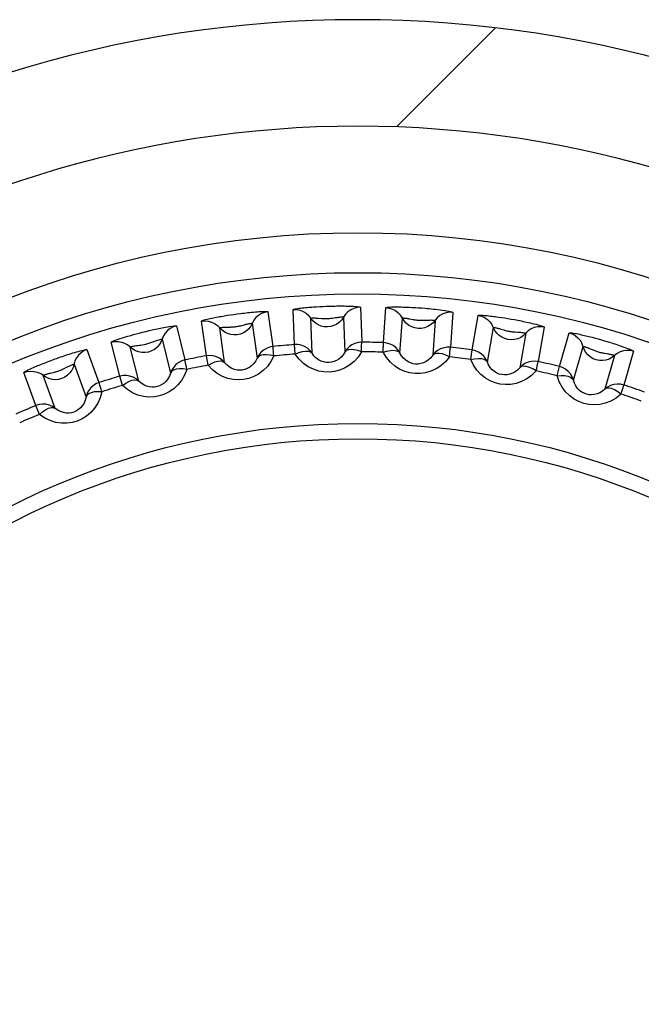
# Model space of a CAD drawing. Header units: millimetres. Extents: x -728 to -141, y -62 to 525.
# Tile 72 of 186: x -444 to -438, y 250 to 260. Entities that reach past the tile are written whole.
import ezdxf

# ---------------------------------------------------------------- set-up
doc = ezdxf.new("R2010")
doc.units = ezdxf.units.MM
doc.header["$LTSCALE"] = 23.1
doc.layers.add('R912005502_AM_0', color=7, linetype='CONTINUOUS')

msp = doc.modelspace()

# ---------------------------------------------------------------- linework, layer by layer
at = {"layer": 'R912005502_AM_0', "color": 7}
for p, q in [((-440.4057, 258.6852), (-439.4754, 259.6154)), ((-441.3621, 256.6417), (-441.3734, 256.9706)), ((-441.1848, 256.9955), (-441.1551, 256.9974)), ((-441.1551, 256.9974), (-441.1249, 256.9991)), ((-441.1249, 256.9991), (-441.0944, 257.0005)), ((-441.0944, 257.0005), (-441.0638, 257.0017)), ((-441.0638, 257.0017), (-441.0326, 257.0028)), ((-440.7435, 256.9926), (-440.7319, 256.6637)), ((-440.5278, 256.6601), (-440.5047, 256.9884)), ((-440.317, 256.9936), (-440.2877, 256.9924)), ((-440.2877, 256.9924), (-440.2577, 256.9909)), ((-440.2577, 256.9909), (-440.2275, 256.9892)), ((-440.2275, 256.9892), (-440.1976, 256.9873)), ((-440.1976, 256.9873), (-440.1674, 256.9852)), ((-442.0505, 256.9065), (-442.0212, 256.9115)), ((-442.0212, 256.9115), (-441.9913, 256.9164)), ((-441.9913, 256.9164), (-441.9611, 256.921)), ((-441.9611, 256.921), (-441.9308, 256.9254)), ((-441.9308, 256.9254), (-441.8999, 256.9297)), ((-441.6113, 256.9498), (-441.5654, 256.6239)), ((-441.1979, 256.5607), (-441.2095, 256.8894)), ((-441.1391, 256.8897), (-441.1094, 256.8872)), ((-440.9014, 256.9002), (-440.8899, 256.5714)), ((-440.3731, 256.5624), (-440.3502, 256.8906)), ((-440.2811, 256.8837), (-440.2524, 256.8782)), ((-439.876, 256.9444), (-439.8988, 256.6162)), ((-439.6962, 256.5913), (-439.6389, 256.9153)), ((-439.4493, 256.9005), (-439.4199, 256.8962)), ((-439.4199, 256.8962), (-439.3899, 256.8915)), ((-439.3899, 256.8915), (-439.3598, 256.8866)), ((-439.3598, 256.8866), (-439.3296, 256.8815)), ((-439.3296, 256.8815), (-439.2989, 256.876)), ((-442.4699, 256.8165), (-442.3901, 256.4972)), ((-442.1898, 256.5361), (-442.2355, 256.862)), ((-442.0181, 256.4727), (-442.064, 256.7985)), ((-441.994, 256.8061), (-441.9642, 256.8067)), ((-441.7586, 256.8414), (-441.7129, 256.5156)), ((-440.0426, 256.869), (-440.0656, 256.5409)), ((-439.5525, 256.4779), (-439.4955, 256.8019)), ((-439.4265, 256.7875), (-439.398, 256.7789)), ((-439.0182, 256.8059), (-439.0752, 256.4818)), ((-442.6051, 256.6933), (-442.5256, 256.3741)), ((-439.1918, 256.7483), (-439.249, 256.4244)), ((-438.8764, 256.4359), (-438.7855, 256.7522)), ((-438.5985, 256.7176), (-438.5697, 256.7102)), ((-438.5697, 256.7102), (-438.5403, 256.7025)), ((-438.5403, 256.7025), (-438.5109, 256.6944)), ((-438.5109, 256.6944), (-438.4814, 256.6861)), ((-443.002, 256.3447), (-443.0815, 256.664)), ((-442.8246, 256.2995), (-442.9042, 256.6187)), ((-441.3554, 256.5522), (-441.3621, 256.6417)), ((-440.5305, 256.5704), (-440.5278, 256.6601)), ((-438.7453, 256.3081), (-438.6547, 256.6243)), ((-438.5876, 256.6028), (-438.5602, 256.5913)), ((-438.4814, 256.6861), (-438.4515, 256.6775)), ((-443.646, 256.4933), (-443.6173, 256.5039)), ((-443.6173, 256.5039), (-443.588, 256.5145)), ((-443.3098, 256.5942), (-443.1972, 256.285)), ((-442.1738, 256.4478), (-442.1898, 256.5361)), ((-439.7083, 256.5023), (-439.6962, 256.5913)), ((-438.3583, 256.5393), (-438.4491, 256.2231)), ((-438.1797, 256.5784), (-438.2702, 256.2621)), ((-443.7305, 256.4606), (-443.7028, 256.4716)), ((-443.7028, 256.4716), (-443.6745, 256.4825)), ((-443.6745, 256.4825), (-443.646, 256.4933)), ((-443.4314, 256.4575), (-443.319, 256.1484)), ((-438.8977, 256.3487), (-438.8764, 256.4359)), ((-443.7897, 256.0693), (-443.9021, 256.3786)), ((-443.6086, 256.043), (-443.7211, 256.3521)), ((-443.6543, 256.3741), (-443.6253, 256.3809)), ((-442.9768, 256.2585), (-443.002, 256.3447)), ((-443.7557, 255.9863), (-443.7897, 256.0693))]:
    msp.add_line(p, q, dxfattribs=at)
for points in [[(-441.3734, 256.9706), (-441.3712, 256.9724), (-441.3659, 256.9744), (-441.3573, 256.9765), (-441.3463, 256.9786), (-441.3337, 256.9806), (-441.3199, 256.9826), (-441.3052, 256.9845), (-441.2899, 256.9863), (-441.2744, 256.9879), (-441.2589, 256.9895), (-441.2437, 256.9909), (-441.2287, 256.9922), (-441.214, 256.9934), (-441.1994, 256.9945), (-441.1848, 256.9955)], [(-441.3734, 256.9706), (-441.3415, 256.9701), (-441.3101, 256.9639), (-441.2803, 256.9523), (-441.2531, 256.9357), (-441.2292, 256.9145)], [(-441.0326, 257.0028), (-440.9999, 257.0035), (-440.9829, 257.0039), (-440.9658, 257.0041), (-440.9486, 257.0042), (-440.9316, 257.0043), (-440.9145, 257.0043), (-440.8969, 257.0041), (-440.8791, 257.0039), (-440.8609, 257.0035), (-440.8426, 257.003), (-440.8246, 257.0023), (-440.8072, 257.0014), (-440.7907, 257.0003), (-440.7757, 256.9991), (-440.7626, 256.9977), (-440.7524, 256.9961), (-440.7461, 256.9944), (-440.7435, 256.9926)], [(-440.7435, 256.9926), (-440.7753, 256.9898), (-440.8062, 256.9815), (-440.8351, 256.9679), (-440.8611, 256.9494), (-440.8834, 256.9266), (-440.9186, 256.8747)], [(-440.5047, 256.9884), (-440.5023, 256.99), (-440.497, 256.9914), (-440.4884, 256.9925), (-440.4774, 256.9935), (-440.465, 256.9942), (-440.4512, 256.9947), (-440.4366, 256.9951), (-440.4215, 256.9953), (-440.4061, 256.9953), (-440.3906, 256.9953), (-440.3754, 256.9951), (-440.3605, 256.9948), (-440.3459, 256.9945), (-440.3315, 256.9941), (-440.317, 256.9936)], [(-440.5047, 256.9884), (-440.473, 256.9845), (-440.4425, 256.9752), (-440.4141, 256.9605), (-440.3887, 256.9411), (-440.3672, 256.9176)], [(-440.1674, 256.9852), (-440.1347, 256.9826), (-440.1171, 256.9811), (-440.0984, 256.9794), (-440.0788, 256.9775), (-440.0585, 256.9754), (-440.0375, 256.9731), (-440.016, 256.9706), (-439.9943, 256.9679), (-439.9726, 256.965), (-439.9516, 256.9619), (-439.9313, 256.9587), (-439.9129, 256.9554), (-439.8973, 256.9521), (-439.8853, 256.9491), (-439.8784, 256.9466), (-439.876, 256.9444)], [(-442.2355, 256.862), (-442.2334, 256.8641), (-442.2284, 256.8666), (-442.22, 256.8696), (-442.2093, 256.8728), (-442.1971, 256.8762), (-442.1835, 256.8796), (-442.1691, 256.883), (-442.1541, 256.8864), (-442.1389, 256.8897), (-442.1236, 256.8928), (-442.1086, 256.8958), (-442.0938, 256.8987), (-442.0793, 256.9014), (-442.0649, 256.904), (-442.0505, 256.9065)], [(-441.8999, 256.9297), (-441.8674, 256.9339), (-441.8506, 256.936), (-441.8336, 256.938), (-441.8165, 256.9399), (-441.7996, 256.9417), (-441.7826, 256.9435), (-441.7651, 256.9452), (-441.7474, 256.9468), (-441.7292, 256.9484), (-441.711, 256.9497), (-441.693, 256.9509), (-441.6756, 256.9519), (-441.659, 256.9526), (-441.644, 256.9529), (-441.6309, 256.9528), (-441.6205, 256.9523), (-441.6141, 256.9513), (-441.6113, 256.9498)], [(-441.6113, 256.9498), (-441.6427, 256.9437), (-441.6725, 256.9322), (-441.6998, 256.9156), (-441.7237, 256.8945), (-441.7436, 256.8695), (-441.7731, 256.8142)], [(-440.9186, 256.8747), (-440.9399, 256.8525), (-440.9647, 256.8342), (-440.9923, 256.8205), (-441.0218, 256.8116), (-441.0524, 256.8079), (-441.0832, 256.8094), (-441.1132, 256.8162), (-441.1417, 256.828), (-441.1677, 256.8445), (-441.1905, 256.8652), (-441.2292, 256.9145)], [(-441.2095, 256.8894), (-441.2086, 256.89), (-441.2063, 256.8906), (-441.2027, 256.8911), (-441.1981, 256.8914), (-441.1928, 256.8917), (-441.1869, 256.8918), (-441.1805, 256.8918), (-441.1738, 256.8917), (-441.167, 256.8914), (-441.16, 256.8911), (-441.153, 256.8907), (-441.146, 256.8902), (-441.1391, 256.8897)], [(-441.1094, 256.8872), (-441.1013, 256.8866), (-441.093, 256.8861), (-441.0844, 256.8856), (-441.0756, 256.8854), (-441.0668, 256.8853), (-441.0578, 256.8854), (-441.0488, 256.8858), (-441.0396, 256.8864), (-441.0303, 256.8872), (-441.021, 256.8882), (-441.0116, 256.8895), (-441.0025, 256.8908), (-440.9766, 256.8948)], [(-440.9766, 256.8948), (-440.9683, 256.8961), (-440.96, 256.8972), (-440.9517, 256.8983), (-440.9436, 256.8993), (-440.9357, 256.9001), (-440.9282, 256.9007), (-440.9211, 256.9011), (-440.9148, 256.9014), (-440.9093, 256.9014), (-440.905, 256.9012), (-440.9023, 256.9008), (-440.9014, 256.9002)], [(-440.0624, 256.8455), (-440.0859, 256.8256), (-440.1125, 256.8101), (-440.1414, 256.7993), (-440.1716, 256.7935), (-440.2025, 256.7931), (-440.2329, 256.7978), (-440.2621, 256.8077), (-440.2892, 256.8224), (-440.3133, 256.8415), (-440.3339, 256.8645), (-440.3672, 256.9176)], [(-440.3502, 256.8906), (-440.3493, 256.8911), (-440.347, 256.8914), (-440.3434, 256.8915), (-440.3389, 256.8914), (-440.3336, 256.8911), (-440.3278, 256.8906), (-440.3216, 256.89), (-440.3151, 256.8892), (-440.3084, 256.8882), (-440.3015, 256.8872), (-440.2947, 256.8861), (-440.2879, 256.8849), (-440.2811, 256.8837)], [(-440.2524, 256.8782), (-440.2445, 256.8767), (-440.2364, 256.8753), (-440.228, 256.874), (-440.2195, 256.8728), (-440.2108, 256.8718), (-440.2022, 256.8709), (-440.1934, 256.8703), (-440.1844, 256.8699), (-440.1752, 256.8696), (-440.1656, 256.8696), (-440.1557, 256.8698), (-440.1455, 256.8702), (-440.1145, 256.8717)], [(-439.876, 256.9444), (-439.9079, 256.945), (-439.9394, 256.94), (-439.9696, 256.9295), (-439.9974, 256.9138), (-440.022, 256.8934), (-440.0624, 256.8455)], [(-439.6389, 256.9153), (-439.6364, 256.9167), (-439.6308, 256.9175), (-439.6219, 256.9177), (-439.6107, 256.9175), (-439.5981, 256.9169), (-439.5841, 256.916), (-439.5693, 256.9148), (-439.554, 256.9133), (-439.5385, 256.9117), (-439.523, 256.91), (-439.5078, 256.9082), (-439.4929, 256.9064), (-439.4783, 256.9045), (-439.4638, 256.9025), (-439.4493, 256.9005)], [(-439.6389, 256.9153), (-439.6078, 256.9082), (-439.5784, 256.8957), (-439.5517, 256.8781), (-439.5285, 256.8562), (-439.5096, 256.8305)], [(-439.2989, 256.876), (-439.2667, 256.8699), (-439.25, 256.8667), (-439.2333, 256.8634), (-439.2164, 256.8599), (-439.1998, 256.8565), (-439.183, 256.8529), (-439.1659, 256.8491), (-439.1485, 256.8451), (-439.1308, 256.841), (-439.113, 256.8367), (-439.0955, 256.8322), (-439.0787, 256.8278), (-439.0627, 256.8233), (-439.0483, 256.819), (-439.0359, 256.8148), (-439.0262, 256.8112), (-439.0204, 256.8082), (-439.0182, 256.8059)], [(-443.0815, 256.664), (-443.0798, 256.6664), (-443.0731, 256.6702), (-443.061, 256.6756), (-443.0444, 256.6822), (-443.0236, 256.6897), (-443, 256.6977), (-442.9754, 256.7057), (-442.95, 256.7135), (-442.925, 256.721), (-442.8996, 256.7283), (-442.8739, 256.7355), (-442.8472, 256.7428), (-442.819, 256.7502), (-442.789, 256.7579), (-442.7569, 256.7658), (-442.7227, 256.774), (-442.6857, 256.7824), (-442.6474, 256.7907), (-442.6082, 256.7987), (-442.5709, 256.8057), (-442.5387, 256.8111), (-442.512, 256.815), (-442.4929, 256.8172), (-442.4798, 256.818), (-442.4721, 256.8178), (-442.4699, 256.8165)], [(-442.4699, 256.8165), (-442.5004, 256.8072), (-442.5289, 256.7926), (-442.5543, 256.7733), (-442.5759, 256.7498), (-442.593, 256.7228), (-442.6166, 256.6647)], [(-442.2355, 256.862), (-442.2036, 256.8649), (-442.1718, 256.862), (-442.141, 256.8536), (-442.1122, 256.8399), (-442.0862, 256.8213)], [(-441.7731, 256.8142), (-441.792, 256.7899), (-441.8148, 256.7691), (-441.8407, 256.7526), (-441.8692, 256.7407), (-441.8992, 256.7338), (-441.93, 256.7321), (-441.9606, 256.7357), (-441.9901, 256.7445), (-442.0177, 256.7582), (-442.0426, 256.7763), (-442.0862, 256.8213)], [(-442.064, 256.7985), (-442.0632, 256.7992), (-442.061, 256.8), (-442.0574, 256.8008), (-442.0528, 256.8017), (-442.0476, 256.8025), (-442.0417, 256.8032), (-442.0354, 256.8039), (-442.0287, 256.8044), (-442.0219, 256.8049), (-442.0149, 256.8053), (-442.0079, 256.8057), (-442.0009, 256.8059), (-441.994, 256.8061)], [(-441.9642, 256.8067), (-441.9561, 256.807), (-441.9477, 256.8073), (-441.9391, 256.8078), (-441.9304, 256.8084), (-441.9216, 256.8093), (-441.9127, 256.8103), (-441.9037, 256.8116), (-441.8947, 256.8132), (-441.8856, 256.815), (-441.8763, 256.817), (-441.8672, 256.8192), (-441.8582, 256.8214), (-441.8329, 256.8281)], [(-441.8329, 256.8281), (-441.8247, 256.8303), (-441.8166, 256.8323), (-441.8085, 256.8343), (-441.8005, 256.8361), (-441.7928, 256.8377), (-441.7854, 256.8391), (-441.7784, 256.8403), (-441.7721, 256.8412), (-441.7667, 256.8418), (-441.7624, 256.842), (-441.7597, 256.8419), (-441.7586, 256.8414)], [(-440.1145, 256.8717), (-440.1042, 256.8721), (-440.0941, 256.8724), (-440.0844, 256.8726), (-440.075, 256.8725), (-440.0662, 256.8723), (-440.0583, 256.8718), (-440.0516, 256.8712), (-440.0465, 256.8705), (-440.0436, 256.8698), (-440.0426, 256.869)], [(-439.214, 256.727), (-439.2395, 256.7097), (-439.2675, 256.697), (-439.2974, 256.6893), (-439.3281, 256.6867), (-439.3587, 256.6895), (-439.3885, 256.6974), (-439.4165, 256.7103), (-439.4419, 256.7277), (-439.4639, 256.7492), (-439.482, 256.7742), (-439.5096, 256.8305)], [(-439.4955, 256.8019), (-439.4945, 256.8023), (-439.4921, 256.8024), (-439.4885, 256.8021), (-439.4839, 256.8015), (-439.4786, 256.8006), (-439.4728, 256.7995), (-439.4666, 256.7982), (-439.4601, 256.7967), (-439.4534, 256.795), (-439.4467, 256.7932), (-439.44, 256.7914), (-439.4332, 256.7895), (-439.4265, 256.7875)], [(-439.0182, 256.8059), (-439.0499, 256.8098), (-439.0818, 256.8081), (-439.1129, 256.8008), (-439.1422, 256.7881), (-439.1688, 256.7704), (-439.214, 256.727)], [(-442.647, 256.6833), (-442.6332, 256.6877), (-442.6222, 256.6907), (-442.6144, 256.6927), (-442.6091, 256.6935), (-442.6061, 256.6939), (-442.6051, 256.6933)], [(-439.398, 256.7789), (-439.3903, 256.7766), (-439.3822, 256.7743), (-439.3739, 256.7722), (-439.3654, 256.7701), (-439.3567, 256.7682), (-439.3479, 256.7664), (-439.339, 256.7649), (-439.3299, 256.7636), (-439.3207, 256.7625), (-439.3113, 256.7615), (-439.3019, 256.7608), (-439.2927, 256.7601), (-439.2666, 256.7587)], [(-439.2666, 256.7587), (-439.2581, 256.7582), (-439.2498, 256.7576), (-439.2415, 256.757), (-439.2333, 256.7562), (-439.2254, 256.7554), (-439.2179, 256.7544), (-439.211, 256.7534), (-439.2047, 256.7523), (-439.1993, 256.7512), (-439.1952, 256.7501), (-439.1927, 256.7491), (-439.1918, 256.7483)], [(-438.7855, 256.7522), (-438.7828, 256.7532), (-438.7772, 256.7535), (-438.7684, 256.7528), (-438.7573, 256.7514), (-438.7447, 256.7495), (-438.7309, 256.7471), (-438.7164, 256.7443), (-438.7013, 256.7413), (-438.686, 256.7381), (-438.6708, 256.7348), (-438.6559, 256.7314), (-438.6412, 256.728), (-438.6269, 256.7246), (-438.6127, 256.7211), (-438.5985, 256.7176)], [(-438.7855, 256.7522), (-438.7553, 256.7418), (-438.7274, 256.7263), (-438.7027, 256.7061), (-438.6819, 256.6818), (-438.6657, 256.6543)], [(-443.0815, 256.664), (-443.0501, 256.6701), (-443.0182, 256.6706), (-442.9866, 256.6655), (-442.9565, 256.6549), (-442.9288, 256.6391)], [(-442.6166, 256.6647), (-442.6329, 256.6386), (-442.6534, 256.6156), (-442.6775, 256.5964), (-442.7045, 256.5816), (-442.7336, 256.5716), (-442.764, 256.5667), (-442.7949, 256.5671), (-442.8252, 256.5727), (-442.854, 256.5834), (-442.8807, 256.5989), (-442.9288, 256.6391)], [(-442.9042, 256.6187), (-442.9035, 256.6197), (-442.9006, 256.6208), (-442.8955, 256.6225), (-442.8882, 256.6244), (-442.879, 256.6265), (-442.8684, 256.6286), (-442.857, 256.6305), (-442.8451, 256.6323), (-442.8327, 256.634), (-442.8198, 256.6356), (-442.806, 256.6374), (-442.7911, 256.6394), (-442.7747, 256.6421), (-442.7573, 256.6458), (-442.7386, 256.6507), (-442.7196, 256.6567), (-442.7005, 256.6635), (-442.6816, 256.6708), (-442.647, 256.6833)], [(-441.5654, 256.6239), (-441.5968, 256.6179), (-441.6266, 256.6064), (-441.654, 256.5899), (-441.6779, 256.5688), (-441.6978, 256.5438), (-441.7129, 256.5156)], [(-441.5564, 256.5346), (-441.5587, 256.5591), (-441.561, 256.5803), (-441.5628, 256.5979), (-441.5641, 256.6112), (-441.5651, 256.6199), (-441.5654, 256.6239)], [(-441.1979, 256.5607), (-441.2177, 256.5858), (-441.2416, 256.6069), (-441.2689, 256.6236), (-441.2987, 256.6351), (-441.3301, 256.6412), (-441.3621, 256.6417)], [(-440.7319, 256.6637), (-440.7637, 256.661), (-440.7946, 256.6527), (-440.8235, 256.6391), (-440.8496, 256.6206), (-440.872, 256.5978), (-440.8899, 256.5714)], [(-440.7323, 256.5739), (-440.732, 256.5985), (-440.7321, 256.6199), (-440.732, 256.6375), (-440.7319, 256.6509), (-440.732, 256.6597), (-440.7319, 256.6637)], [(-440.3731, 256.5624), (-440.3901, 256.5894), (-440.4117, 256.613), (-440.4371, 256.6324), (-440.4655, 256.647), (-440.4961, 256.6563), (-440.5278, 256.6601)], [(-439.8988, 256.6162), (-439.9307, 256.6168), (-439.9623, 256.6118), (-439.9925, 256.6013), (-440.0204, 256.5856), (-440.045, 256.5653), (-440.0656, 256.5409)], [(-439.9086, 256.5269), (-439.9057, 256.5513), (-439.9036, 256.5726), (-439.9017, 256.5901), (-439.9002, 256.6034), (-439.8993, 256.6121), (-439.8988, 256.6162)], [(-438.3826, 256.5204), (-438.4097, 256.5059), (-438.439, 256.4962), (-438.4694, 256.4916), (-438.5002, 256.4923), (-438.5305, 256.4982), (-438.5593, 256.5092), (-438.5858, 256.525), (-438.6092, 256.545), (-438.6288, 256.5687), (-438.6442, 256.5954), (-438.6657, 256.6543)], [(-438.6547, 256.6243), (-438.6537, 256.6247), (-438.6513, 256.6245), (-438.6478, 256.6238), (-438.6432, 256.6227), (-438.6381, 256.6213), (-438.6324, 256.6196), (-438.6264, 256.6176), (-438.6201, 256.6155), (-438.6136, 256.6131), (-438.6071, 256.6107), (-438.6006, 256.6081), (-438.5941, 256.6055), (-438.5876, 256.6028)], [(-438.4515, 256.6775), (-438.4201, 256.6681), (-438.4038, 256.6631), (-438.3875, 256.6581), (-438.3711, 256.6529), (-438.3549, 256.6477), (-438.3387, 256.6424), (-438.322, 256.6368), (-438.3051, 256.6311), (-438.2879, 256.6251), (-438.2707, 256.619), (-438.2538, 256.6127), (-438.2375, 256.6065), (-438.2221, 256.6004), (-438.2082, 256.5946), (-438.1963, 256.5892), (-438.187, 256.5845), (-438.1816, 256.581), (-438.1797, 256.5784)], [(-443.588, 256.5145), (-443.5571, 256.5254), (-443.541, 256.5309), (-443.5248, 256.5364), (-443.5085, 256.5419), (-443.4924, 256.5472), (-443.4761, 256.5524), (-443.4593, 256.5577), (-443.4423, 256.563), (-443.4249, 256.5683), (-443.4073, 256.5734), (-443.39, 256.5783), (-443.3731, 256.5829), (-443.3571, 256.587), (-443.3425, 256.5904), (-443.3296, 256.5931), (-443.3194, 256.5948), (-443.3129, 256.5951), (-443.3098, 256.5942)], [(-443.3098, 256.5942), (-443.3393, 256.5817), (-443.366, 256.5643), (-443.3893, 256.5424), (-443.4083, 256.5168), (-443.4225, 256.4882), (-443.4399, 256.4279)], [(-442.0181, 256.4727), (-442.0404, 256.4956), (-442.0664, 256.5142), (-442.0953, 256.5279), (-442.1261, 256.5362), (-442.158, 256.539), (-442.1898, 256.5361)], [(-441.5564, 256.5346), (-441.584, 256.4818), (-441.617, 256.436), (-441.656, 256.3969), (-441.6991, 256.3649), (-441.7446, 256.3406), (-441.7919, 256.3235), (-441.8396, 256.3132), (-441.8884, 256.3098), (-441.9386, 256.3131), (-441.9891, 256.3239), (-442.0395, 256.3427), (-442.0881, 256.3695), (-442.1326, 256.4046), (-442.1738, 256.4478)], [(-441.7129, 256.5156), (-441.7261, 256.4886), (-441.7426, 256.4648), (-441.7618, 256.4447), (-441.783, 256.4284), (-441.8055, 256.416), (-441.8288, 256.4073), (-441.8523, 256.4022), (-441.8764, 256.4005), (-441.9012, 256.4024), (-441.9263, 256.4081), (-441.9513, 256.4179), (-441.9754, 256.432), (-441.998, 256.4503), (-442.0181, 256.4727)], [(-441.5564, 256.5346), (-441.5927, 256.5424), (-441.6268, 256.5467), (-441.6572, 256.5457), (-441.6824, 256.54), (-441.7011, 256.5303), (-441.7129, 256.5156)], [(-441.3554, 256.5522), (-441.321, 256.5662), (-441.2882, 256.5764), (-441.2581, 256.5806), (-441.2322, 256.5794), (-441.2121, 256.5731), (-441.1979, 256.5607)], [(-440.7323, 256.5739), (-440.7652, 256.5243), (-440.8028, 256.4822), (-440.8458, 256.4474), (-440.892, 256.4201), (-440.9397, 256.4007), (-440.9885, 256.3886), (-441.0371, 256.3833), (-441.086, 256.3851), (-441.1355, 256.3936), (-441.1847, 256.4096), (-441.2328, 256.4336), (-441.2783, 256.4654), (-441.3189, 256.5048), (-441.3554, 256.5522)], [(-440.8899, 256.5714), (-440.9058, 256.5459), (-440.9248, 256.524), (-440.946, 256.506), (-440.9688, 256.492), (-440.9924, 256.482), (-441.0165, 256.4758), (-441.0405, 256.4732), (-441.0646, 256.474), (-441.0891, 256.4785), (-441.1134, 256.4868), (-441.1372, 256.4992), (-441.1597, 256.5157), (-441.1802, 256.5363), (-441.1979, 256.5607)], [(-440.7323, 256.5739), (-440.7675, 256.5855), (-440.801, 256.5934), (-440.8313, 256.5955), (-440.857, 256.5925), (-440.8766, 256.5848), (-440.8899, 256.5714)], [(-440.5305, 256.5704), (-440.4949, 256.5807), (-440.4612, 256.5874), (-440.4308, 256.5885), (-440.4052, 256.5846), (-440.3859, 256.5763), (-440.3731, 256.5624)], [(-439.9086, 256.5269), (-439.9464, 256.4811), (-439.9881, 256.4432), (-440.0343, 256.4131), (-440.083, 256.3908), (-440.1325, 256.3764), (-440.1824, 256.3694), (-440.2312, 256.3692), (-440.2795, 256.3759), (-440.3281, 256.3897), (-440.3755, 256.4107), (-440.4209, 256.4396), (-440.4629, 256.4759), (-440.4992, 256.5195), (-440.5305, 256.5704)], [(-440.0656, 256.5409), (-440.0841, 256.5173), (-440.1051, 256.4975), (-440.128, 256.4818), (-440.1521, 256.4703), (-440.1766, 256.4627), (-440.2013, 256.459), (-440.2253, 256.4589), (-440.2492, 256.4622), (-440.2732, 256.4692), (-440.2966, 256.48), (-440.319, 256.4949), (-440.3397, 256.5136), (-440.358, 256.5362), (-440.3731, 256.5624)], [(-439.9086, 256.5269), (-439.9424, 256.5421), (-439.9749, 256.5534), (-440.0048, 256.5587), (-440.0307, 256.5584), (-440.051, 256.5529), (-440.0656, 256.5409)], [(-439.7083, 256.5023), (-439.6718, 256.5089), (-439.6375, 256.512), (-439.6072, 256.5099), (-439.5822, 256.5033), (-439.5638, 256.493), (-439.5525, 256.4779)], [(-439.5525, 256.4779), (-439.5666, 256.5066), (-439.5856, 256.5323), (-439.6089, 256.5542), (-439.6356, 256.5717), (-439.665, 256.5842), (-439.6962, 256.5913)], [(-438.5602, 256.5913), (-438.5527, 256.5882), (-438.5449, 256.5851), (-438.5369, 256.5821), (-438.5287, 256.5791), (-438.5203, 256.5763), (-438.5117, 256.5737), (-438.503, 256.5712), (-438.4941, 256.5689), (-438.485, 256.5669), (-438.4758, 256.5649), (-438.4665, 256.5632), (-438.4574, 256.5616), (-438.4316, 256.5575)], [(-438.4316, 256.5575), (-438.4232, 256.5561), (-438.415, 256.5547), (-438.4068, 256.5531), (-438.3988, 256.5515), (-438.391, 256.5499), (-438.3837, 256.5481), (-438.3768, 256.5464), (-438.3707, 256.5446), (-438.3655, 256.543), (-438.3615, 256.5415), (-438.3591, 256.5402), (-438.3583, 256.5393)], [(-438.1797, 256.5784), (-438.2108, 256.5857), (-438.2427, 256.5873), (-438.2744, 256.5833), (-438.3048, 256.5737), (-438.3331, 256.5589), (-438.3826, 256.5204)], [(-443.9021, 256.3786), (-443.9005, 256.381), (-443.8961, 256.3845), (-443.8886, 256.3892), (-443.8788, 256.3946), (-443.8675, 256.4004), (-443.855, 256.4066), (-443.8416, 256.4129), (-443.8276, 256.4193), (-443.8134, 256.4257), (-443.7991, 256.432), (-443.785, 256.438), (-443.7711, 256.4439), (-443.7576, 256.4495), (-443.744, 256.4551), (-443.7305, 256.4606)], [(-443.4399, 256.4279), (-443.4533, 256.4002), (-443.4713, 256.3752), (-443.4933, 256.3536), (-443.5186, 256.3361), (-443.5465, 256.3231), (-443.5763, 256.3151), (-443.607, 256.3122), (-443.6377, 256.3146), (-443.6675, 256.3223), (-443.6956, 256.3349), (-443.7477, 256.3698)], [(-443.6253, 256.3809), (-443.6174, 256.3828), (-443.6093, 256.3849), (-443.601, 256.3871), (-443.5926, 256.3896), (-443.5841, 256.3922), (-443.5757, 256.3951), (-443.5672, 256.3983), (-443.5586, 256.4017), (-443.5501, 256.4053), (-443.5415, 256.4092), (-443.533, 256.4133), (-443.5247, 256.4173), (-443.5013, 256.4291)], [(-443.5013, 256.4291), (-443.4938, 256.4329), (-443.4863, 256.4366), (-443.4787, 256.4402), (-443.4713, 256.4436), (-443.464, 256.4468), (-443.4571, 256.4497), (-443.4505, 256.4523), (-443.4446, 256.4545), (-443.4393, 256.4562), (-443.4352, 256.4574), (-443.4325, 256.4578), (-443.4314, 256.4575)], [(-442.3901, 256.4972), (-442.4207, 256.488), (-442.4492, 256.4734), (-442.4747, 256.4541), (-442.4963, 256.4306), (-442.5135, 256.4036), (-442.5256, 256.3741)], [(-442.3719, 256.4093), (-442.4088, 256.4133), (-442.4431, 256.4141), (-442.4733, 256.4098), (-442.4977, 256.4015), (-442.5154, 256.39), (-442.5256, 256.3741)], [(-442.3719, 256.4093), (-442.3767, 256.4334), (-442.3812, 256.4543), (-442.3849, 256.4716), (-442.3875, 256.4847), (-442.3894, 256.4932), (-442.3901, 256.4972)], [(-442.1738, 256.4478), (-442.1411, 256.4653), (-442.1095, 256.4789), (-442.08, 256.4863), (-442.0542, 256.4877), (-442.0335, 256.4836), (-442.0181, 256.4727)], [(-439.0943, 256.3941), (-439.1368, 256.3524), (-439.1824, 256.319), (-439.2316, 256.2939), (-439.2825, 256.2768), (-439.3332, 256.2678), (-439.3835, 256.266), (-439.4321, 256.271), (-439.4795, 256.2829), (-439.5262, 256.3016), (-439.5709, 256.3274), (-439.6131, 256.3609), (-439.651, 256.4014), (-439.6825, 256.4485), (-439.7083, 256.5023)], [(-439.249, 256.4244), (-439.2699, 256.4027), (-439.2929, 256.3853), (-439.3174, 256.3721), (-439.3426, 256.3631), (-439.3678, 256.3582), (-439.3927, 256.3571), (-439.4167, 256.3596), (-439.4401, 256.3654), (-439.4631, 256.3749), (-439.4852, 256.3881), (-439.5059, 256.4051), (-439.5245, 256.426), (-439.5403, 256.4504), (-439.5525, 256.4779)], [(-439.0752, 256.4818), (-439.1069, 256.4858), (-439.1389, 256.4841), (-439.17, 256.4768), (-439.1993, 256.4641), (-439.2259, 256.4465), (-439.249, 256.4244)], [(-439.0943, 256.3941), (-439.1264, 256.4127), (-439.1575, 256.4274), (-439.1867, 256.4358), (-439.2124, 256.4381), (-439.2332, 256.4347), (-439.249, 256.4244)], [(-439.0943, 256.3941), (-439.0889, 256.418), (-439.0845, 256.4389), (-439.0808, 256.4562), (-439.0779, 256.4693), (-439.0762, 256.4779), (-439.0752, 256.4818)], [(-438.7453, 256.3081), (-438.7564, 256.3381), (-438.7726, 256.3656), (-438.7934, 256.3899), (-438.8181, 256.4101), (-438.8461, 256.4256), (-438.8764, 256.4359)], [(-443.9021, 256.3786), (-443.8716, 256.388), (-443.8399, 256.3918), (-443.808, 256.39), (-443.7769, 256.3826), (-443.7477, 256.3698)], [(-443.7211, 256.3521), (-443.7205, 256.3529), (-443.7185, 256.3542), (-443.7152, 256.3557), (-443.7109, 256.3575), (-443.7059, 256.3594), (-443.7003, 256.3613), (-443.6943, 256.3633), (-443.6879, 256.3652), (-443.6813, 256.3671), (-443.6746, 256.369), (-443.6678, 256.3708), (-443.661, 256.3725), (-443.6543, 256.3741)], [(-442.8246, 256.2995), (-442.8492, 256.32), (-442.8769, 256.3357), (-442.9071, 256.3463), (-442.9387, 256.3514), (-442.9706, 256.3509), (-443.002, 256.3447)], [(-442.3719, 256.4093), (-442.3937, 256.3542), (-442.4215, 256.3053), (-442.4561, 256.2625), (-442.4954, 256.2262), (-442.5382, 256.1971), (-442.5834, 256.175), (-442.6296, 256.1597), (-442.6776, 256.1512), (-442.7282, 256.1491), (-442.7799, 256.1545), (-442.8321, 256.1679), (-442.8832, 256.1895), (-442.9312, 256.2197), (-442.9768, 256.2585)], [(-442.5256, 256.3741), (-442.5358, 256.3459), (-442.5496, 256.3207), (-442.5665, 256.2987), (-442.5858, 256.2803), (-442.6069, 256.2655), (-442.6292, 256.2543), (-442.652, 256.2468), (-442.6757, 256.2426), (-442.7007, 256.2418), (-442.7264, 256.2448), (-442.7523, 256.252), (-442.7778, 256.2634), (-442.8022, 256.2793), (-442.8246, 256.2995)], [(-438.8977, 256.3487), (-438.8607, 256.3513), (-438.8263, 256.3509), (-438.7963, 256.3457), (-438.7722, 256.3365), (-438.755, 256.3243), (-438.7453, 256.3081)], [(-438.2984, 256.1768), (-438.345, 256.1398), (-438.3938, 256.1114), (-438.4454, 256.0916), (-438.4977, 256.0799), (-438.5492, 256.0762), (-438.5993, 256.0797), (-438.6472, 256.0897), (-438.6931, 256.1065), (-438.7376, 256.13), (-438.7794, 256.1603), (-438.8178, 256.198), (-438.8512, 256.2423), (-438.8776, 256.2924), (-438.8977, 256.3487)], [(-443.1972, 256.285), (-443.2266, 256.2726), (-443.2534, 256.2552), (-443.2767, 256.2333), (-443.2958, 256.2077), (-443.31, 256.1791), (-443.319, 256.1484)], [(-443.1698, 256.1995), (-443.1771, 256.223), (-443.1838, 256.2432), (-443.1892, 256.26), (-443.1933, 256.2728), (-443.196, 256.2811), (-443.1972, 256.285)], [(-442.9768, 256.2585), (-442.9461, 256.2793), (-442.9161, 256.2961), (-442.8876, 256.3065), (-442.8621, 256.3107), (-442.8411, 256.3088), (-442.8246, 256.2995)], [(-438.4491, 256.2231), (-438.4721, 256.2038), (-438.4968, 256.1888), (-438.5226, 256.1783), (-438.5486, 256.172), (-438.5741, 256.1698), (-438.5989, 256.1713), (-438.6226, 256.1762), (-438.6453, 256.1845), (-438.6672, 256.1963), (-438.6877, 256.2117), (-438.7066, 256.2309), (-438.7229, 256.2535), (-438.736, 256.2794), (-438.7453, 256.3081)], [(-438.2702, 256.2621), (-438.3014, 256.2693), (-438.3333, 256.271), (-438.365, 256.267), (-438.3955, 256.2575), (-438.4238, 256.2427), (-438.4491, 256.2232)], [(-438.2984, 256.1768), (-438.3283, 256.1987), (-438.3577, 256.2165), (-438.3859, 256.228), (-438.4112, 256.233), (-438.4323, 256.2318), (-438.4491, 256.2232)], [(-438.2984, 256.1768), (-438.2905, 256.2001), (-438.284, 256.2204), (-438.2785, 256.2372), (-438.2742, 256.2499), (-438.2716, 256.2583), (-438.2702, 256.2621)], [(-443.1698, 256.1995), (-443.1858, 256.1421), (-443.2085, 256.0904), (-443.2386, 256.0441), (-443.2741, 256.0039), (-443.3136, 255.9706), (-443.3562, 255.944), (-443.4008, 255.924), (-443.4478, 255.9106), (-443.4976, 255.9034), (-443.5493, 255.9034), (-443.6025, 255.9113), (-443.6556, 255.9275), (-443.7064, 255.9525), (-443.7557, 255.9863)], [(-443.319, 256.1484), (-443.3262, 256.1192), (-443.3374, 256.0926), (-443.3521, 256.0689), (-443.3694, 256.0485), (-443.3888, 256.0317), (-443.4097, 256.0183), (-443.4318, 256.0084), (-443.455, 256.0018), (-443.4796, 255.9985), (-443.5053, 255.9988), (-443.5318, 256.0033), (-443.5584, 256.012), (-443.5842, 256.0252), (-443.6086, 256.043)], [(-443.1698, 256.1995), (-443.2069, 256.1996), (-443.2412, 256.1967), (-443.2707, 256.1894), (-443.2942, 256.1786), (-443.3105, 256.1652), (-443.319, 256.1484)], [(-443.6086, 256.043), (-443.6351, 256.0607), (-443.6644, 256.0735), (-443.6955, 256.0809), (-443.7274, 256.0827), (-443.7591, 256.0788), (-443.7897, 256.0693)], [(-443.7557, 255.9863), (-443.7273, 256.0102), (-443.6993, 256.03), (-443.6719, 256.0434), (-443.647, 256.0502), (-443.6259, 256.0504), (-443.6086, 256.043)]]:
    msp.add_lwpolyline(points, dxfattribs=at)
for radius in [9, 8.625, 8.4258, 7.2092, 7.0658]:
    msp.add_circle((-440.769, 248.6918), radius, dxfattribs=at)
for radius, start, end in [(11, 312.5, 227.5), (10, 312.5, 227.5), (7.972, 94.26656, 95.73344), (7.972, 88.26656, 89.73344), (7.972, 82.26656, 83.73344), (7.972, 100.26656, 101.73344), (7.8823, 94.26656, 95.73344), (7.8823, 88.26656, 89.73344), (7.8823, 82.26656, 83.73344), (7.8823, 100.26656, 101.73344), (7.972, 76.26656, 77.73344), (7.972, 106.26656, 107.73343), (7.8823, 76.26656, 77.73344), (7.8823, 106.26656, 107.73344), (7.972, 70.26656, 71.73344), (7.8823, 70.26656, 71.73344), (7.972, 112.26656, 113.73344), (7.8823, 112.26656, 113.73344)]:
    msp.add_arc((-440.769, 248.6918), radius, start, end, dxfattribs=at)

doc.saveas('drawing.dxf')
